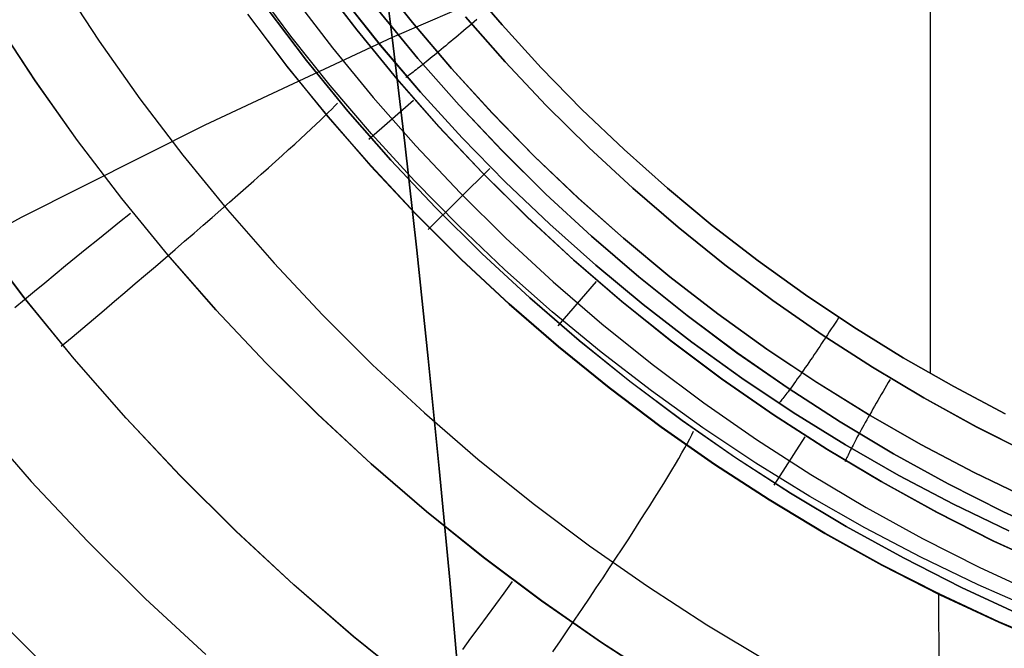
# Model space of a CAD drawing. Header units: millimetres. Extents: x -273 to 273, y -240 to 302.
# Tile 84 of 256: x -165.88 to -156.27, y 135.2 to 141.33. Entities that reach past the tile are written whole.
import ezdxf

# ---------------------------------------------------------------- set-up
doc = ezdxf.new("R2010")
doc.units = ezdxf.units.MM
doc.header["$MEASUREMENT"] = 0
doc.layers.add('IGES level 1', color=7, linetype='Continuous', true_color=0x3e413d)
doc.layers.add('IGES level 2', color=7, linetype='Continuous', true_color=0x008000)

msp = doc.modelspace()

# ---------------------------------------------------------------- linework, layer by layer
at = {"layer": 'IGES level 1'}
for p, q in [((-156.986, 137.8844, 408.5659), (-156.9872, 142.3299, 408.4778)), ((-162.0441, 141.2998, 408.61), (-162.411, 141.7615, 408.6266)), ((-162.4106, 141.7616, 408.6268), (-162.0438, 141.2999, 408.6102)), ((-165.4807, 141.6972, 417.3946), (-165.1019, 141.1199, 417.3767)), ((-163.2317, 141.1686, 405.7534), (-163.6008, 141.6657, 405.7638)), ((-162.9631, 141.7195, 412.9781), (-162.5879, 141.2286, 412.9622)), ((-162.584, 141.2242, 412.962), (-162.9596, 141.7151, 412.9779)), ((-161.537, 141.709, 408.7975), (-161.1687, 141.2771, 408.7804)), ((-161.1686, 141.277, 408.7804), (-161.5369, 141.709, 408.7975)), ((-163.2063, 141.5538, 414.0796), (-162.8246, 141.0541, 414.0631)), ((-162.3548, 141.0776, 408.0597), (-162.7288, 141.5483, 408.0756)), ((-162.7284, 141.5485, 408.0755), (-162.3544, 141.0778, 408.0597)), ((-163.6516, 141.3798, 404.9406), (-163.268, 140.8724, 404.9236)), ((-163.2665, 140.8748, 404.9235), (-163.6501, 141.382, 404.9405)), ((-163.0765, 140.9295, 415.127), (-163.4625, 141.4358, 415.1484)), ((-163.4624, 141.4359, 415.1484), (-163.0764, 140.9296, 415.127)), ((-162.3752, 141.4186, 412.4908), (-161.99, 140.9497, 412.4729)), ((-161.9894, 140.9499, 412.4724), (-162.3745, 141.4187, 412.4902)), ((-166.1182, 141.3257, 405.1161), (-165.7269, 140.7309, 405.0996)), ((-165.7247, 140.7311, 405.0994), (-166.116, 141.3259, 405.1159)), ((-161.6616, 140.851, 408.5922), (-162.0441, 141.2998, 408.61)), ((-162.0438, 141.2999, 408.6102), (-161.6613, 140.8511, 408.5924)), ((-161.5263, 141.3552, 412.207), (-161.1398, 140.9165, 412.1887)), ((-161.1396, 140.9166, 412.1887), (-161.5261, 141.3553, 412.207)), ((-161.4666, 141.2847, 408.7906), (-161.4926, 141.2626, 408.7852)), ((-161.4405, 141.307, 408.7949), (-161.4666, 141.2847, 408.7906)), ((-161.4143, 141.3293, 408.798), (-161.4405, 141.307, 408.7949)), ((-161.1687, 141.2771, 408.7804), (-160.7858, 140.8581, 408.7621)), ((-160.7857, 140.858, 408.7621), (-161.1686, 141.277, 408.7804)), ((-162.5879, 141.2286, 412.9622), (-162.1959, 140.7511, 412.9451)), ((-162.1916, 140.7466, 412.9449), (-162.584, 141.2242, 412.962)), ((-161.595, 141.1762, 408.7518), (-161.6201, 141.1552, 408.7406)), ((-161.5698, 141.1975, 408.7619), (-161.595, 141.1762, 408.7518)), ((-161.5442, 141.219, 408.7708), (-161.5698, 141.1975, 408.7619)), ((-161.5185, 141.2407, 408.7786), (-161.5442, 141.219, 408.7708)), ((-161.4926, 141.2626, 408.7852), (-161.5185, 141.2407, 408.7786)), ((-165.1019, 141.1199, 417.3767), (-164.7034, 140.5561, 417.3571)), ((-162.8457, 140.6844, 405.7421), (-163.2317, 141.1686, 405.7534)), ((-161.6934, 141.094, 408.7002), (-161.7171, 141.0743, 408.6846)), ((-161.6693, 141.114, 408.7148), (-161.6934, 141.094, 408.7002)), ((-161.6448, 141.1344, 408.7282), (-161.6693, 141.114, 408.7148)), ((-161.6201, 141.1552, 408.7406), (-161.6448, 141.1344, 408.7282)), ((-162.8246, 141.0541, 414.0631), (-162.4259, 140.5681, 414.0454)), ((-161.9648, 140.62, 408.0426), (-162.3548, 141.0776, 408.0597)), ((-162.3544, 141.0778, 408.0597), (-161.9643, 140.6202, 408.0426)), ((-161.8082, 140.9991, 408.6113), (-161.8294, 140.9818, 408.5908)), ((-161.7857, 141.0176, 408.6315), (-161.8076, 140.9996, 408.6118)), ((-161.7633, 141.0361, 408.6502), (-161.7857, 141.0176, 408.6315)), ((-161.7404, 141.055, 408.6679), (-161.7633, 141.0361, 408.6502)), ((-161.7171, 141.0743, 408.6846), (-161.7404, 141.055, 408.6679)), ((-162.6733, 140.4369, 415.1039), (-163.0765, 140.9295, 415.127)), ((-163.0764, 140.9296, 415.127), (-162.6731, 140.437, 415.104)), ((-161.99, 140.9497, 412.4729), (-161.589, 140.4945, 412.4538)), ((-161.5884, 140.4946, 412.4534), (-161.9894, 140.9499, 412.4724)), ((-161.9446, 140.8888, 408.4496), (-161.9616, 140.8753, 408.4232)), ((-161.9269, 140.9029, 408.4752), (-161.9446, 140.8888, 408.4496)), ((-161.9086, 140.9176, 408.5), (-161.9269, 140.9029, 408.4752)), ((-161.8896, 140.9329, 408.524), (-161.9086, 140.9176, 408.5)), ((-161.8701, 140.9487, 408.5471), (-161.8896, 140.9329, 408.524)), ((-161.85, 140.965, 408.5694), (-161.8701, 140.9487, 408.5471)), ((-161.8294, 140.9818, 408.5908), (-161.85, 140.965, 408.5694)), ((-161.1398, 140.9165, 412.1887), (-160.7384, 140.4914, 412.1692)), ((-160.7381, 140.4915, 412.1692), (-161.1396, 140.9166, 412.1887)), ((-163.268, 140.8724, 404.9236), (-162.867, 140.3787, 404.9052)), ((-162.8655, 140.3812, 404.9051), (-163.2665, 140.8748, 404.9235)), ((-162.0607, 140.7986, 408.2202), (-162.0719, 140.7903, 408.189)), ((-162.0488, 140.8075, 408.251), (-162.0607, 140.7986, 408.2202)), ((-162.0362, 140.8172, 408.2812), (-162.0488, 140.8075, 408.251)), ((-162.0227, 140.8275, 408.3108), (-162.0362, 140.8172, 408.2812)), ((-162.0085, 140.8385, 408.3399), (-162.0227, 140.8275, 408.3108)), ((-161.9936, 140.8501, 408.3683), (-162.0085, 140.8385, 408.3399)), ((-161.9779, 140.8624, 408.3961), (-161.9936, 140.8501, 408.3683)), ((-161.9616, 140.8753, 408.4232), (-161.9779, 140.8624, 408.3961)), ((-161.2638, 140.4157, 408.5731), (-161.6616, 140.851, 408.5922)), ((-161.6613, 140.8511, 408.5924), (-161.2635, 140.4158, 408.5733)), ((-160.7858, 140.8581, 408.7621), (-160.3887, 140.4526, 408.7427)), ((-160.3886, 140.4525, 408.7427), (-160.7857, 140.858, 408.7621)), ((-165.7269, 140.7309, 405.0996), (-165.3152, 140.1501, 405.0816)), ((-165.313, 140.1502, 405.0814), (-165.7247, 140.7311, 405.0994)), ((-162.1959, 140.7511, 412.9451), (-161.7877, 140.2874, 412.9268)), ((-161.783, 140.2828, 412.9266), (-162.1916, 140.7466, 412.9449)), ((-162.1003, 140.7699, 408.0927), (-162.1081, 140.7646, 408.0599)), ((-162.0916, 140.776, 408.1252), (-162.1003, 140.7699, 408.0927)), ((-162.0822, 140.7828, 408.1573), (-162.0916, 140.776, 408.1252)), ((-162.0719, 140.7903, 408.189), (-162.0822, 140.7828, 408.1573)), ((-162.4433, 140.2139, 405.7299), (-162.8457, 140.6844, 405.7421)), ((-161.5592, 140.1762, 408.0243), (-161.9648, 140.62, 408.0426)), ((-161.9643, 140.6202, 408.0426), (-161.5588, 140.1765, 408.0243)), ((-164.7034, 140.5561, 417.3571), (-164.2856, 140.0066, 417.3359)), ((-162.8013, 140.487, 415.2609), (-162.7749, 140.5145, 415.1285)), ((-162.0346, 140.541, 412.9501), (-162.4698, 140.1594, 415.1101)), ((-162.4259, 140.5681, 414.0454), (-162.0106, 140.0961, 414.0263)), ((-162.9017, 140.3872, 415.6492), (-162.8648, 140.4233, 415.5214)), ((-162.8648, 140.4233, 415.5214), (-162.8313, 140.4565, 415.3919)), ((-162.8313, 140.4565, 415.3919), (-162.8013, 140.487, 415.2609)), ((-162.2533, 139.9585, 415.0793), (-162.6733, 140.4369, 415.1039)), ((-162.6731, 140.437, 415.104), (-162.2531, 139.9586, 415.0793)), ((-161.589, 140.4945, 412.4538), (-161.1724, 140.0535, 412.4335)), ((-161.1719, 140.0536, 412.4331), (-161.5884, 140.4946, 412.4534)), ((-160.8513, 139.9945, 408.5529), (-161.2638, 140.4157, 408.5731)), ((-161.2635, 140.4158, 408.5733), (-160.851, 139.9945, 408.553)), ((-160.7384, 140.4914, 412.1692), (-160.3225, 140.0804, 412.1485)), ((-160.3223, 140.0805, 412.1485), (-160.7381, 140.4915, 412.1692)), ((-160.3887, 140.4526, 408.7427), (-159.9779, 140.0611, 408.7221)), ((-159.9778, 140.061, 408.7221), (-160.3886, 140.4525, 408.7427)), ((-162.9856, 140.3069, 415.899), (-162.942, 140.3484, 415.7751)), ((-162.942, 140.3484, 415.7751), (-162.9017, 140.3872, 415.6492)), ((-162.867, 140.3787, 404.9052), (-162.4492, 139.8993, 404.8854)), ((-162.4477, 139.9019, 404.8853), (-162.8655, 140.3812, 404.9051)), ((-163.1361, 140.1665, 416.2574), (-163.0827, 140.2159, 416.1403)), ((-163.0827, 140.2159, 416.1403), (-163.0326, 140.2627, 416.0208)), ((-163.0326, 140.2627, 416.0208), (-162.9856, 140.3069, 415.899)), ((-161.7877, 140.2874, 412.9268), (-161.3637, 139.8381, 412.9073)), ((-161.3587, 139.8335, 412.9071), (-161.783, 140.2828, 412.9266)), ((-165.3152, 140.1501, 405.0816), (-164.8836, 139.5839, 405.0621)), ((-164.8815, 139.584, 405.0619), (-165.313, 140.1502, 405.0814)), ((-163.1926, 140.1147, 416.3719), (-163.1361, 140.1665, 416.2574)), ((-162.0249, 139.7576, 405.7169), (-162.4433, 140.2139, 405.7299)), ((-161.1386, 139.7467, 408.0049), (-161.5592, 140.1762, 408.0243)), ((-161.5588, 140.1765, 408.0243), (-161.1382, 139.747, 408.0049)), ((-163.3146, 140.0038, 416.5927), (-163.2521, 140.0604, 416.4837)), ((-163.2521, 140.0604, 416.4837), (-163.1926, 140.1147, 416.3719)), ((-162.0106, 140.0961, 414.0263), (-161.5792, 139.6388, 414.006)), ((-161.1724, 140.0535, 412.4335), (-160.7409, 139.6271, 412.4119)), ((-160.7404, 139.6272, 412.4115), (-161.1719, 140.0536, 412.4331)), ((-160.3225, 140.0804, 412.1485), (-159.8928, 139.6841, 412.1267)), ((-159.8925, 139.6842, 412.1266), (-160.3223, 140.0805, 412.1485)), ((-159.9779, 140.0611, 408.7221), (-159.5538, 139.6841, 408.7004)), ((-159.5537, 139.684, 408.7004), (-159.9778, 140.061, 408.7221)), ((-164.2856, 140.0066, 417.3359), (-163.849, 139.4718, 417.313)), ((-163.4482, 139.8836, 416.8016), (-163.38, 139.9448, 416.6987)), ((-163.38, 139.9448, 416.6987), (-163.3146, 140.0038, 416.5927)), ((-161.817, 139.495, 415.0531), (-162.2533, 139.9585, 415.0793)), ((-162.2531, 139.9586, 415.0793), (-161.8169, 139.4952, 415.0531)), ((-160.4245, 139.5877, 408.5315), (-160.8513, 139.9945, 408.5529)), ((-160.851, 139.9945, 408.553), (-160.4242, 139.5878, 408.5316)), ((-163.5192, 139.8203, 416.9013), (-163.4482, 139.8836, 416.8016)), ((-162.4492, 139.8993, 404.8854), (-162.015, 139.4348, 404.8644)), ((-162.0134, 139.4375, 404.8643), (-162.4477, 139.9019, 404.8853)), ((-161.8885, 139.283, 404.8707), (-161.2872, 139.8756, 408.0215)), ((-161.3637, 139.8381, 412.9073), (-160.9245, 139.4037, 412.8866)), ((-160.9191, 139.3991, 412.8863), (-161.3587, 139.8335, 412.9071)), ((-163.6691, 139.6874, 417.0905), (-163.5929, 139.7549, 416.9976)), ((-163.5929, 139.7549, 416.9976), (-163.5192, 139.8203, 416.9013)), ((-161.591, 139.3159, 405.703), (-162.0249, 139.7576, 405.7169)), ((-160.7034, 139.3321, 407.9843), (-161.1386, 139.7467, 408.0049)), ((-161.1382, 139.747, 408.0049), (-160.703, 139.3323, 407.9844)), ((-163.7478, 139.6181, 417.1799), (-163.6691, 139.6874, 417.0905)), ((-161.5792, 139.6388, 414.006), (-161.1323, 139.1968, 413.9845)), ((-159.8928, 139.6841, 412.1267), (-159.4496, 139.303, 412.1037)), ((-159.4493, 139.3031, 412.1037), (-159.8925, 139.6842, 412.1266)), ((-159.5538, 139.6841, 408.7004), (-159.117, 139.3219, 408.6777)), ((-159.1169, 139.3218, 408.6777), (-159.5537, 139.684, 408.7004)), ((-164.8836, 139.5839, 405.0621), (-164.4327, 139.0331, 405.041)), ((-164.4306, 139.0332, 405.0409), (-164.8815, 139.584, 405.0619)), ((-163.9123, 139.4739, 417.3475), (-163.8289, 139.5469, 417.2656)), ((-163.8289, 139.5469, 417.2656), (-163.7478, 139.6181, 417.1799)), ((-160.7409, 139.6271, 412.4119), (-160.295, 139.2159, 412.3892)), ((-160.2945, 139.216, 412.3888), (-160.7404, 139.6272, 412.4115)), ((-159.9839, 139.196, 408.5089), (-160.4245, 139.5877, 408.5315)), ((-160.4242, 139.5878, 408.5316), (-159.9837, 139.196, 408.509)), ((-163.9979, 139.3993, 417.4256), (-163.9123, 139.4739, 417.3475)), ((-163.849, 139.4718, 417.313), (-163.3942, 138.9526, 417.2884)), ((-161.3651, 139.047, 415.0253), (-161.817, 139.495, 415.0531)), ((-161.8169, 139.4952, 415.0531), (-161.3649, 139.0471, 415.0253)), ((-164.9036, 139.3518, 405.0879), (-165.01, 139.2658, 405.1044)), ((-164.7967, 139.438, 405.0761), (-164.9036, 139.3518, 405.0879)), ((-164.0856, 139.3231, 417.4997), (-163.9979, 139.3993, 417.4256)), ((-162.015, 139.4348, 404.8644), (-161.5649, 138.9856, 404.842)), ((-161.5634, 138.9884, 404.8419), (-162.0134, 139.4375, 404.8643)), ((-160.9245, 139.4037, 412.8866), (-160.4706, 138.9848, 412.8648)), ((-160.4648, 138.9802, 412.8645), (-160.9191, 139.3991, 412.8863)), ((-165.01, 139.2658, 405.1044), (-165.1158, 139.1801, 405.1257)), ((-164.1752, 139.2454, 417.5698), (-164.0856, 139.3231, 417.4997)), ((-161.1421, 138.8895, 405.6883), (-161.591, 139.3159, 405.703)), ((-160.2542, 138.9327, 407.9627), (-160.7034, 139.3321, 407.9843)), ((-160.703, 139.3323, 407.9844), (-160.2538, 138.9329, 407.9627)), ((-159.4496, 139.303, 412.1037), (-158.9936, 138.9374, 412.0796)), ((-158.9933, 138.9374, 412.0796), (-159.4493, 139.3031, 412.1037)), ((-159.117, 139.3219, 408.6777), (-158.6679, 138.975, 408.6539)), ((-158.6678, 138.975, 408.6539), (-159.1169, 139.3218, 408.6777)), ((-165.8328, 138.6156, 418.0783), (-166.2986, 139.228, 418.0998)), ((-165.8315, 138.6156, 418.0783), (-166.2973, 139.2279, 418.0997)), ((-165.1158, 139.1801, 405.1257), (-165.2208, 139.0948, 405.1516)), ((-164.3601, 139.0859, 417.6974), (-164.2668, 139.1663, 417.6357)), ((-164.2668, 139.1663, 417.6357), (-164.1752, 139.2454, 417.5698)), ((-161.1323, 139.1968, 413.9845), (-160.6704, 138.7705, 413.9618)), ((-160.295, 139.2159, 412.3892), (-159.8351, 138.8205, 412.3653)), ((-159.8346, 138.8205, 412.3649), (-160.2945, 139.216, 412.3888)), ((-159.5301, 138.8197, 408.4852), (-159.9839, 139.196, 408.5089)), ((-159.9837, 139.196, 408.509), (-159.5299, 138.8198, 408.4853)), ((-165.2208, 139.0948, 405.1516), (-165.3251, 139.01, 405.1821)), ((-164.4551, 139.0042, 417.7549), (-164.3601, 139.0859, 417.6974)), ((-165.3251, 139.01, 405.1821), (-165.4283, 138.9258, 405.2173)), ((-164.5517, 138.9215, 417.808), (-164.4551, 139.0042, 417.7549)), ((-164.4327, 139.0331, 405.041), (-163.963, 138.4982, 405.0185)), ((-163.9609, 138.4983, 405.0184), (-164.4306, 139.0332, 405.0409)), ((-161.5649, 138.9856, 404.842), (-161.0995, 138.5524, 404.8184)), ((-161.098, 138.5553, 404.8183), (-161.5634, 138.9884, 404.8419)), ((-160.8979, 138.6148, 414.9961), (-161.3651, 139.047, 415.0253)), ((-161.3649, 139.0471, 415.0253), (-160.8978, 138.615, 414.9961)), ((-160.4706, 138.9848, 412.8648), (-160.0025, 138.5819, 412.8418)), ((-159.9963, 138.5773, 412.8415), (-160.4648, 138.9802, 412.8645)), ((-158.6679, 138.975, 408.6539), (-158.2072, 138.644, 408.6291)), ((-158.2071, 138.6439, 408.6291), (-158.6678, 138.975, 408.6539)), ((-165.4283, 138.9258, 405.2173), (-165.5305, 138.8423, 405.257)), ((-164.6497, 138.8377, 417.8567), (-164.5517, 138.9215, 417.808)), ((-163.3942, 138.9526, 417.2884), (-162.9217, 138.4494, 417.2624)), ((-160.6788, 138.4789, 405.6727), (-161.1421, 138.8895, 405.6883)), ((-159.7915, 138.549, 407.9399), (-160.2542, 138.9327, 407.9627)), ((-160.2538, 138.9329, 407.9627), (-159.7911, 138.5493, 407.94)), ((-158.9936, 138.9374, 412.0796), (-158.5252, 138.5878, 412.0545)), ((-158.5249, 138.5878, 412.0545), (-158.9933, 138.9374, 412.0796)), ((-165.5305, 138.8423, 405.257), (-165.6315, 138.7595, 405.3012)), ((-164.749, 138.7531, 417.9009), (-164.6497, 138.8377, 417.8567)), ((-160.2513, 138.7742, 412.8635), (-160.6231, 138.3417, 414.9922)), ((-159.8351, 138.8205, 412.3653), (-159.3618, 138.4411, 412.3402)), ((-159.3614, 138.4412, 412.3399), (-159.8346, 138.8205, 412.3649)), ((-159.0636, 138.4594, 408.4604), (-159.5301, 138.8197, 408.4852)), ((-159.5299, 138.8198, 408.4853), (-159.0635, 138.4594, 408.4605)), ((-165.7311, 138.6777, 405.3499), (-165.8292, 138.5969, 405.4031)), ((-165.6315, 138.7595, 405.3012), (-165.7311, 138.6777, 405.3499)), ((-164.8495, 138.6676, 417.9407), (-164.749, 138.7531, 417.9009)), ((-160.6704, 138.7705, 413.9618), (-160.1941, 138.3604, 413.9379)), ((-165.8292, 138.5969, 405.4031), (-165.9259, 138.5172, 405.4605)), ((-165.3461, 138.0198, 418.0553), (-165.8328, 138.6156, 418.0783)), ((-165.3448, 138.0198, 418.0552), (-165.8315, 138.6156, 418.0783)), ((-165.0536, 138.4945, 418.0064), (-164.9511, 138.5814, 417.9758)), ((-164.9511, 138.5814, 417.9758), (-164.8495, 138.6676, 417.9407)), ((-160.4162, 138.1992, 414.9653), (-160.8979, 138.6148, 414.9961)), ((-160.8978, 138.615, 414.9961), (-160.416, 138.1993, 414.9653)), ((-160.0025, 138.5819, 412.8418), (-159.5208, 138.1954, 412.8178)), ((-158.5252, 138.5878, 412.0545), (-158.045, 138.2546, 412.0283)), ((-158.0447, 138.2547, 412.0283), (-158.5249, 138.5878, 412.0545)), ((-158.2072, 138.644, 408.6291), (-157.7354, 138.329, 408.6033)), ((-157.7353, 138.3289, 408.6033), (-158.2071, 138.6439, 408.6291)), ((-165.157, 138.4072, 418.0323), (-165.0536, 138.4945, 418.0064)), ((-163.963, 138.4982, 405.0185), (-163.475, 137.98, 404.9945)), ((-163.473, 137.9801, 404.9944), (-163.9609, 138.4983, 405.0184)), ((-161.0995, 138.5524, 404.8184), (-160.6193, 138.1356, 404.7936)), ((-160.6179, 138.1387, 404.7935), (-161.098, 138.5553, 404.8183)), ((-159.5142, 138.1908, 412.8174), (-159.9963, 138.5773, 412.8415)), ((-159.3158, 138.1817, 407.9162), (-159.7915, 138.549, 407.9399)), ((-159.7911, 138.5493, 407.94), (-159.3155, 138.1819, 407.9162)), ((-165.2612, 138.3195, 418.0535), (-165.157, 138.4072, 418.0323)), ((-162.9217, 138.4494, 417.2624), (-162.4322, 137.963, 417.2347)), ((-160.2016, 138.0845, 405.6563), (-160.6788, 138.4789, 405.6727)), ((-159.3618, 138.4411, 412.3402), (-158.8758, 138.0785, 412.314)), ((-158.8754, 138.0785, 412.3138), (-159.3614, 138.4412, 412.3399)), ((-158.585, 138.1154, 408.4346), (-159.0636, 138.4594, 408.4604)), ((-159.0635, 138.4594, 408.4605), (-158.5849, 138.1154, 408.4347)), ((-157.8992, 138.3981, 408.6182), (-157.9181, 138.3691, 408.6183)), ((-157.8805, 138.4271, 408.617), (-157.8992, 138.3981, 408.6182)), ((-165.3659, 138.2314, 418.07), (-165.2612, 138.3195, 418.0535)), ((-160.1941, 138.3604, 413.9379), (-159.7039, 137.9672, 413.9129)), ((-157.9558, 138.3113, 408.6149), (-157.9747, 138.2825, 408.6114)), ((-157.9369, 138.3401, 408.6172), (-157.9558, 138.3113, 408.6149)), ((-157.9181, 138.3691, 408.6183), (-157.9369, 138.3401, 408.6172)), ((-157.7354, 138.329, 408.6033), (-157.253, 138.0306, 408.5765)), ((-157.2529, 138.0305, 408.5765), (-157.7353, 138.3289, 408.6033)), ((-165.4711, 138.1432, 418.0818), (-165.3659, 138.2314, 418.07)), ((-159.9203, 137.8005, 414.9332), (-160.4162, 138.1992, 414.9653)), ((-160.416, 138.1993, 414.9653), (-159.9202, 137.8007, 414.9332)), ((-158.031, 138.1973, 408.5939), (-158.0496, 138.1694, 408.5857)), ((-158.045, 138.2546, 412.0283), (-157.5537, 137.9383, 412.0011)), ((-157.5534, 137.9383, 412.0011), (-158.0447, 138.2547, 412.0283)), ((-158.0123, 138.2255, 408.6009), (-158.031, 138.1973, 408.5939)), ((-157.9935, 138.2539, 408.6067), (-158.0123, 138.2255, 408.6009)), ((-157.9747, 138.2825, 408.6114), (-157.9935, 138.2539, 408.6067)), ((-160.6193, 138.1356, 404.7936), (-160.125, 137.7359, 404.7676)), ((-160.1236, 137.7391, 404.7675), (-160.6179, 138.1387, 404.7935)), ((-159.5208, 138.1954, 412.8178), (-159.026, 137.8258, 412.7926)), ((-159.019, 137.8213, 412.7922), (-159.5142, 138.1908, 412.8174)), ((-158.8278, 137.831, 407.8913), (-159.3158, 138.1817, 407.9162)), ((-159.3155, 138.1819, 407.9162), (-158.8275, 137.8312, 407.8914)), ((-158.0949, 137.7881, 408.4078), (-158.585, 138.1154, 408.4346)), ((-158.5849, 138.1154, 408.4347), (-158.0948, 137.7882, 408.4078)), ((-158.0864, 138.1143, 408.5658), (-158.1046, 138.0873, 408.5542)), ((-158.0681, 138.1417, 408.5763), (-158.0864, 138.1143, 408.5658)), ((-158.0496, 138.1694, 408.5857), (-158.0681, 138.1417, 408.5763)), ((-164.8391, 137.4412, 418.0306), (-165.3461, 138.0198, 418.0553)), ((-164.8377, 137.4412, 418.0305), (-165.3448, 138.0198, 418.0552)), ((-159.7111, 137.7069, 405.6392), (-160.2016, 138.0845, 405.6563)), ((-158.8758, 138.0785, 412.314), (-158.3776, 137.7328, 412.2868)), ((-158.3772, 137.7329, 412.2866), (-158.8754, 138.0785, 412.3138)), ((-158.158, 138.0088, 408.5127), (-158.1753, 137.9835, 408.4967)), ((-158.1404, 138.0345, 408.5277), (-158.158, 138.0088, 408.5127)), ((-158.1226, 138.0607, 408.5415), (-158.1404, 138.0345, 408.5277)), ((-158.1046, 138.0873, 408.5542), (-158.1226, 138.0607, 408.5415)), ((-157.253, 138.0306, 408.5765), (-156.7606, 137.749, 408.5488)), ((-156.7605, 137.7489, 408.5488), (-157.2529, 138.0305, 408.5765)), ((-163.475, 137.98, 404.9945), (-162.9694, 137.4791, 404.9692)), ((-162.9674, 137.4792, 404.969), (-163.473, 137.9801, 404.9944)), ((-162.4322, 137.963, 417.2347), (-161.9261, 137.4939, 417.2056)), ((-159.7039, 137.9672, 413.9129), (-159.2004, 137.5912, 413.8868)), ((-158.2256, 137.9108, 408.4426), (-158.2417, 137.8877, 408.4225)), ((-158.2091, 137.9345, 408.4616), (-158.2256, 137.9108, 408.4426)), ((-158.1924, 137.9587, 408.4797), (-158.2091, 137.9345, 408.4616)), ((-158.1753, 137.9835, 408.4967), (-158.1924, 137.9587, 408.4797)), ((-157.5537, 137.9383, 412.0011), (-157.0517, 137.6391, 411.973)), ((-157.0514, 137.6392, 411.9729), (-157.5534, 137.9383, 412.0011)), ((-159.026, 137.8258, 412.7926), (-158.5188, 137.4736, 412.7665)), ((-158.5114, 137.4692, 412.766), (-159.019, 137.8213, 412.7922)), ((-158.328, 137.4973, 407.8655), (-158.8278, 137.831, 407.8913)), ((-158.8275, 137.8312, 407.8914), (-158.3277, 137.4976, 407.8656)), ((-158.2869, 137.8236, 408.3582), (-158.3011, 137.8037, 408.3352)), ((-158.2723, 137.8442, 408.3803), (-158.2869, 137.8236, 408.3582)), ((-158.2574, 137.8654, 408.4016), (-158.2723, 137.8442, 408.3803)), ((-158.2421, 137.8872, 408.422), (-158.2574, 137.8654, 408.4016)), ((-157.3813, 137.8173, 411.997), (-157.3987, 137.7881, 411.9994)), ((-160.125, 137.7359, 404.7676), (-159.6171, 137.3536, 404.7404)), ((-159.6158, 137.3569, 404.7403), (-160.1236, 137.7391, 404.7675)), ((-159.4111, 137.4193, 414.8996), (-159.9203, 137.8005, 414.9332)), ((-159.9202, 137.8007, 414.9332), (-159.411, 137.4194, 414.8996)), ((-158.3776, 137.7328, 412.2868), (-157.8677, 137.4047, 412.2585)), ((-157.8674, 137.4047, 412.2583), (-158.3772, 137.7329, 412.2866)), ((-158.3539, 137.7312, 408.2355), (-158.366, 137.7149, 408.2088)), ((-158.3414, 137.7482, 408.2616), (-158.3539, 137.7312, 408.2355)), ((-158.3284, 137.766, 408.2869), (-158.3414, 137.7482, 408.2616)), ((-158.315, 137.7845, 408.3114), (-158.3284, 137.766, 408.2869)), ((-158.3011, 137.8037, 408.3352), (-158.315, 137.7845, 408.3114)), ((-157.5937, 137.4781, 408.3799), (-158.0949, 137.7881, 408.4078)), ((-158.0948, 137.7882, 408.4078), (-157.5936, 137.4781, 408.3799)), ((-157.4333, 137.7297, 412.0076), (-157.4504, 137.7007, 412.0135)), ((-157.4161, 137.7588, 412.0029), (-157.4333, 137.7297, 412.0076)), ((-157.3987, 137.7881, 411.9994), (-157.4161, 137.7588, 412.0029)), ((-156.7606, 137.749, 408.5488), (-156.2588, 137.4846, 408.5202)), ((-156.2587, 137.4846, 408.5201), (-156.7605, 137.7489, 408.5488)), ((-159.2079, 137.3463, 405.6213), (-159.7111, 137.7069, 405.6392)), ((-158.4368, 137.6236, 408.0049), (-158.4448, 137.6139, 407.9737)), ((-158.4282, 137.6341, 408.0356), (-158.4368, 137.6236, 408.0049)), ((-158.4191, 137.6454, 408.0658), (-158.4282, 137.6341, 408.0356)), ((-158.4095, 137.6577, 408.0955), (-158.4191, 137.6454, 408.0658)), ((-158.3994, 137.6707, 408.1247), (-158.4095, 137.6577, 408.0955)), ((-158.3887, 137.6846, 408.1534), (-158.3994, 137.6707, 408.1247)), ((-158.3776, 137.6993, 408.1814), (-158.3887, 137.6846, 408.1534)), ((-158.366, 137.7149, 408.2088), (-158.3776, 137.6993, 408.1814)), ((-157.4841, 137.6432, 412.0286), (-157.5006, 137.6148, 412.0378)), ((-157.4673, 137.6719, 412.0205), (-157.4841, 137.6432, 412.0286)), ((-157.4504, 137.7007, 412.0135), (-157.4673, 137.6719, 412.0205)), ((-157.0517, 137.6391, 411.973), (-156.5398, 137.3576, 411.9438)), ((-156.5395, 137.3576, 411.9438), (-157.0514, 137.6392, 411.9729)), ((-159.2004, 137.5912, 413.8868), (-158.6842, 137.2328, 413.8596)), ((-158.4591, 137.5974, 407.9103), (-158.4654, 137.5905, 407.8781)), ((-158.4522, 137.6052, 407.9422), (-158.4591, 137.5974, 407.9103)), ((-158.4448, 137.6139, 407.9737), (-158.4522, 137.6052, 407.9422)), ((-157.5489, 137.5312, 412.0723), (-157.5645, 137.504, 412.0859)), ((-157.5331, 137.5587, 412.0597), (-157.5489, 137.5312, 412.0723)), ((-157.517, 137.5866, 412.0482), (-157.5331, 137.5587, 412.0597)), ((-157.5006, 137.6148, 412.0378), (-157.517, 137.5866, 412.0482)), ((-164.3124, 136.8806, 418.0043), (-164.8391, 137.4412, 418.0306)), ((-164.311, 136.8806, 418.0042), (-164.8377, 137.4412, 418.0305)), ((-162.9694, 137.4791, 404.9692), (-162.4468, 136.996, 404.9424)), ((-162.4448, 136.9961, 404.9422), (-162.9674, 137.4792, 404.969)), ((-161.9261, 137.4939, 417.2056), (-161.404, 137.0426, 417.1749)), ((-158.5188, 137.4736, 412.7665), (-157.9998, 137.1392, 412.7393)), ((-157.9919, 137.1349, 412.7388), (-158.5114, 137.4692, 412.766)), ((-157.817, 137.1812, 407.8387), (-158.328, 137.4973, 407.8655)), ((-158.3277, 137.4976, 407.8656), (-157.8167, 137.1815, 407.8388)), ((-157.5947, 137.4508, 412.1164), (-157.6093, 137.4249, 412.1332)), ((-157.5797, 137.4772, 412.1006), (-157.5947, 137.4508, 412.1164)), ((-157.0822, 137.1855, 408.3511), (-157.5937, 137.4781, 408.3799)), ((-157.5936, 137.4781, 408.3799), (-157.0821, 137.1855, 408.3511)), ((-157.5645, 137.504, 412.0859), (-157.5797, 137.4772, 412.1006)), ((-166.2907, 137.4252, 406.1015), (-165.7634, 136.8242, 406.0759)), ((-159.6171, 137.3536, 404.7404), (-159.0963, 136.9892, 404.7121)), ((-159.095, 136.9926, 404.712), (-159.6158, 137.3569, 404.7403)), ((-158.889, 137.0559, 414.8647), (-159.4111, 137.4193, 414.8996)), ((-159.411, 137.4194, 414.8996), (-158.8889, 137.0561, 414.8647)), ((-158.6926, 137.0034, 405.6027), (-159.2079, 137.3463, 405.6213)), ((-157.8677, 137.4047, 412.2585), (-157.3468, 137.0943, 412.2292)), ((-157.3466, 137.0944, 412.229), (-157.8674, 137.4047, 412.2583)), ((-157.651, 137.3501, 412.1895), (-157.6641, 137.3262, 412.2101)), ((-157.6375, 137.3745, 412.1697), (-157.651, 137.3501, 412.1895)), ((-157.6236, 137.3994, 412.151), (-157.6375, 137.3745, 412.1697)), ((-157.6093, 137.4249, 412.1332), (-157.6236, 137.3994, 412.151)), ((-156.5398, 137.3576, 411.9438), (-156.0184, 137.0939, 411.9138)), ((-156.0181, 137.094, 411.9138), (-156.5395, 137.3576, 411.9438)), ((-159.3598, 137.1971, 415.299), (-159.3372, 137.2394, 415.1684)), ((-159.3372, 137.2394, 415.1684), (-159.3173, 137.278, 415.0363)), ((-159.3173, 137.278, 415.0363), (-159.3001, 137.3129, 414.9028)), ((-158.2147, 137.2608, 412.757), (-158.5159, 136.7882, 414.8483)), ((-157.7125, 137.2369, 412.302), (-157.7233, 137.2167, 412.3266)), ((-157.7013, 137.2578, 412.2782), (-157.7125, 137.2369, 412.302)), ((-157.6897, 137.2794, 412.2552), (-157.7013, 137.2578, 412.2782)), ((-157.6769, 137.303, 412.2317), (-157.6892, 137.2804, 412.2542)), ((-157.6641, 137.3262, 412.2101), (-157.6769, 137.303, 412.2317)), ((-159.413, 137.1018, 415.5547), (-159.3851, 137.1512, 415.4278)), ((-159.3851, 137.1512, 415.4278), (-159.3598, 137.1971, 415.299)), ((-158.6842, 137.2328, 413.8596), (-158.156, 136.8926, 413.8313)), ((-157.9998, 137.1392, 412.7393), (-157.4695, 136.8229, 412.7111)), ((-157.2955, 136.883, 407.811), (-157.817, 137.1812, 407.8387)), ((-157.8167, 137.1815, 407.8388), (-157.2951, 136.8832, 407.8111)), ((-157.7615, 137.1429, 412.4322), (-157.7699, 137.1264, 412.4602)), ((-157.7527, 137.1603, 412.4047), (-157.7615, 137.1429, 412.4322)), ((-157.7434, 137.1783, 412.378), (-157.7527, 137.1603, 412.4047)), ((-157.7336, 137.1971, 412.3519), (-157.7434, 137.1783, 412.378)), ((-157.7233, 137.2167, 412.3266), (-157.7336, 137.1971, 412.3519)), ((-156.5609, 136.9108, 408.3213), (-157.0822, 137.1855, 408.3511)), ((-157.0821, 137.1855, 408.3511), (-156.5609, 136.9109, 408.3213)), ((-159.4766, 136.9923, 415.8023), (-159.4435, 137.0488, 415.6796)), ((-159.4435, 137.0488, 415.6796), (-159.413, 137.1018, 415.5547)), ((-158.3547, 136.7109, 414.8285), (-158.889, 137.0559, 414.8647)), ((-158.8889, 137.0561, 414.8647), (-158.3546, 136.7111, 414.8285)), ((-157.4613, 136.8187, 412.7106), (-157.9919, 137.1349, 412.7388)), ((-157.8086, 137.0447, 412.6401), (-157.8132, 137.0342, 412.6716)), ((-157.8035, 137.0562, 412.6089), (-157.8086, 137.0447, 412.6401)), ((-157.7979, 137.0685, 412.5781), (-157.8035, 137.0562, 412.6089)), ((-157.7917, 137.0817, 412.5479), (-157.7979, 137.0685, 412.5781)), ((-157.7849, 137.0958, 412.5181), (-157.7917, 137.0817, 412.5479)), ((-157.7777, 137.1107, 412.4889), (-157.7849, 137.0958, 412.5181)), ((-157.7699, 137.1264, 412.4602), (-157.7777, 137.1107, 412.4889)), ((-157.3468, 137.0943, 412.2292), (-156.8156, 136.8023, 412.1989)), ((-156.8153, 136.8023, 412.1988), (-157.3466, 137.0944, 412.229)), ((-162.4468, 136.996, 404.9424), (-161.9078, 136.5314, 404.9142)), ((-161.9058, 136.5315, 404.9141), (-162.4448, 136.9961, 404.9422)), ((-161.404, 137.0426, 417.1749), (-160.8667, 136.6098, 417.1429)), ((-159.5123, 136.9325, 415.9226), (-159.4766, 136.9923, 415.8023)), ((-159.0963, 136.9892, 404.7121), (-158.5632, 136.6432, 404.6826)), ((-158.5619, 136.6467, 404.6826), (-159.095, 136.9926, 404.712)), ((-158.1658, 136.6785, 405.5833), (-158.6926, 137.0034, 405.6027)), ((-157.8171, 137.0245, 412.7036), (-157.8205, 137.0157, 412.7358)), ((-157.8132, 137.0342, 412.6716), (-157.8171, 137.0245, 412.7036)), ((-163.7667, 136.3386, 417.9766), (-164.3124, 136.8806, 418.0043)), ((-163.7652, 136.3386, 417.9764), (-164.311, 136.8806, 418.0042)), ((-159.5911, 136.8029, 416.1557), (-159.5505, 136.8693, 416.0405)), ((-159.5505, 136.8693, 416.0405), (-159.5123, 136.9325, 415.9226)), ((-158.156, 136.8926, 413.8313), (-157.6163, 136.5709, 413.8021)), ((-156.7639, 136.6029, 407.7824), (-157.2955, 136.883, 407.811)), ((-157.2951, 136.8832, 407.8111), (-156.7636, 136.6032, 407.7825)), ((-156.5609, 136.9109, 408.3213), (-156.0305, 136.6544, 408.2907)), ((-156.0305, 136.6544, 408.2906), (-156.5609, 136.9108, 408.3213)), ((-165.7634, 136.8242, 406.0759), (-165.2157, 136.2418, 406.0487)), ((-159.6341, 136.7334, 416.2682), (-159.5911, 136.8029, 416.1557)), ((-157.4695, 136.8229, 412.7111), (-156.9287, 136.5252, 412.682)), ((-156.92, 136.5212, 412.6815), (-157.4613, 136.8187, 412.7106)), ((-156.8156, 136.8023, 412.1989), (-156.2746, 136.5288, 412.1677)), ((-156.2744, 136.5288, 412.1676), (-156.8153, 136.8023, 412.1988)), ((-159.7271, 136.5852, 416.4843), (-159.6794, 136.6608, 416.3778)), ((-159.6794, 136.6608, 416.3778), (-159.6341, 136.7334, 416.2682)), ((-157.8088, 136.3847, 414.791), (-158.3547, 136.7109, 414.8285)), ((-158.3546, 136.7111, 414.8285), (-157.8087, 136.3849, 414.791)), ((-157.6281, 136.372, 405.5633), (-158.1658, 136.6785, 405.5833)), ((-160.8667, 136.6098, 417.1429), (-160.3148, 136.1959, 417.1094)), ((-159.777, 136.5067, 416.5877), (-159.7271, 136.5852, 416.4843)), ((-158.5632, 136.6432, 404.6826), (-158.0183, 136.316, 404.6521)), ((-158.0171, 136.3196, 404.6521), (-158.5619, 136.6467, 404.6826)), ((-157.6163, 136.5709, 413.8021), (-157.0658, 136.2682, 413.7718)), ((-156.2231, 136.3415, 407.7529), (-156.7639, 136.6029, 407.7824)), ((-156.7636, 136.6032, 407.7825), (-156.2228, 136.3418, 407.753)), ((-161.9078, 136.5314, 404.9142), (-161.353, 136.0859, 404.8848)), ((-161.3511, 136.086, 404.8846), (-161.9058, 136.5315, 404.9141)), ((-159.829, 136.4254, 416.6878), (-159.777, 136.5067, 416.5877)), ((-156.9287, 136.5252, 412.682), (-156.3779, 136.2464, 412.652)), ((-156.3688, 136.2425, 412.6515), (-156.92, 136.5212, 412.6815)), ((-156.2746, 136.5288, 412.1677), (-155.7245, 136.2742, 412.1356)), ((-155.7243, 136.2742, 412.1355), (-156.2744, 136.5288, 412.1676)), ((-159.8832, 136.3414, 416.7845), (-159.829, 136.4254, 416.6878)), ((-157.252, 136.0776, 414.7523), (-157.8088, 136.3847, 414.791)), ((-157.8087, 136.3849, 414.791), (-157.2519, 136.0778, 414.7523)), ((-157.0801, 136.0842, 405.5426), (-157.6281, 136.372, 405.5633)), ((-163.2026, 135.8158, 417.9473), (-163.7667, 136.3386, 417.9766)), ((-163.201, 135.8159, 417.9472), (-163.7652, 136.3386, 417.9764)), ((-159.9394, 136.2548, 416.8776), (-159.8832, 136.3414, 416.7845)), ((-158.0183, 136.316, 404.6521), (-157.4625, 136.008, 404.6206)), ((-157.4613, 136.0116, 404.6206), (-158.0171, 136.3196, 404.6521)), ((-165.2157, 136.2418, 406.0487), (-164.6482, 135.6789, 406.02)), ((-160.3148, 136.1959, 417.1094), (-159.7489, 135.8014, 417.0745)), ((-159.9976, 136.1657, 416.9671), (-159.9394, 136.2548, 416.8776)), ((-157.0658, 136.2682, 413.7718), (-156.5053, 135.9847, 413.7406)), ((-156.3779, 136.2464, 412.652), (-155.8178, 135.9868, 412.6211)), ((-155.8083, 135.9832, 412.6206), (-156.3688, 136.2425, 412.6515)), ((-161.353, 136.0859, 404.8848), (-160.7831, 135.6599, 404.854)), ((-160.7812, 135.6599, 404.8539), (-161.3511, 136.086, 404.8846)), ((-160.0578, 136.0743, 417.0529), (-159.9976, 136.1657, 416.9671)), ((-156.5226, 135.8155, 405.5212), (-157.0801, 136.0842, 405.5426)), ((-160.1197, 135.9805, 417.1348), (-160.0578, 136.0743, 417.0529)), ((-157.4625, 136.008, 404.6206), (-156.8963, 135.7195, 404.5881)), ((-156.8952, 135.7232, 404.588), (-157.4613, 136.0116, 404.6206)), ((-156.685, 135.79, 414.7124), (-157.252, 136.0776, 414.7523)), ((-157.2519, 136.0778, 414.7523), (-156.6849, 135.7902, 414.7124)), ((-160.1834, 135.8847, 417.2128), (-160.1197, 135.9805, 417.1348)), ((-156.5053, 135.9847, 413.7406), (-155.9352, 135.7208, 413.7085)), ((-162.6207, 135.313, 417.9165), (-163.2026, 135.8158, 417.9473)), ((-162.6191, 135.313, 417.9164), (-163.201, 135.8159, 417.9472)), ((-161.0695, 135.8473, 404.8806), (-161.152, 135.7359, 404.891)), ((-160.2488, 135.7867, 417.2867), (-160.1834, 135.8847, 417.2128)), ((-159.7489, 135.8014, 417.0745), (-159.1697, 135.4269, 417.0384)), ((-155.9561, 135.5663, 405.4992), (-156.5226, 135.8155, 405.5212)), ((-161.152, 135.7359, 404.891), (-161.2341, 135.6248, 404.9063)), ((-160.3158, 135.6868, 417.3565), (-160.2488, 135.7867, 417.2867)), ((-156.9034, 133.4497, 404.6379), (-156.9043, 135.7373, 404.5925)), ((-156.8963, 135.7195, 404.5881), (-156.3205, 135.4509, 404.5546)), ((-156.3195, 135.4548, 404.5546), (-156.8952, 135.7232, 404.588)), ((-156.1084, 135.5223, 414.6714), (-156.685, 135.79, 414.7124)), ((-156.6849, 135.7902, 414.7124), (-156.1083, 135.5225, 414.6714)), ((-164.6482, 135.6789, 406.02), (-164.0615, 135.1361, 405.9896)), ((-161.2341, 135.6248, 404.9063), (-161.3155, 135.514, 404.9263)), ((-160.7831, 135.6599, 404.854), (-160.1988, 135.2539, 404.822)), ((-160.1969, 135.254, 404.8219), (-160.7812, 135.6599, 404.8539)), ((-160.3844, 135.5852, 417.4221), (-160.3158, 135.6868, 417.3565)), ((-161.3155, 135.514, 404.9263), (-161.3964, 135.4037, 404.9511)), ((-160.4543, 135.4818, 417.4834), (-160.3844, 135.5852, 417.4221)), ((-160.5257, 135.3769, 417.5403), (-160.4543, 135.4818, 417.4834)), ((-159.1697, 135.4269, 417.0384), (-158.5779, 135.0727, 417.0009)), ((-156.3205, 135.4509, 404.5546), (-155.7357, 135.2026, 404.5203)), ((-155.7347, 135.2065, 404.5202), (-156.3195, 135.4548, 404.5546)), ((-165.3649, 134.7653, 407.9212), (-165.965, 135.3605, 407.9466)), ((-165.9647, 135.361, 407.9461), (-165.3646, 134.7658, 407.9207)), ((-162.0218, 134.8306, 417.8844), (-162.6207, 135.313, 417.9165)), ((-162.0202, 134.8307, 417.8842), (-162.6191, 135.313, 417.9164)), ((-161.3964, 135.4037, 404.9511), (-161.4765, 135.2941, 404.9806)), ((-160.5983, 135.2705, 417.5928), (-160.5257, 135.3769, 417.5403)), ((-161.4765, 135.2941, 404.9806), (-161.5558, 135.1852, 405.0149)), ((-160.6721, 135.1629, 417.6408), (-160.5983, 135.2705, 417.5928)), ((-160.1988, 135.2539, 404.822), (-159.6008, 134.8685, 404.7888)), ((-159.599, 134.8686, 404.7886), (-160.1969, 135.254, 404.8219))]:
    msp.add_line(p, q, dxfattribs=at)
at = {"layer": 'IGES level 2', "color": 31, "true_color": 0xfabe47}
for p, q in [((-162.4963, 143.1739, 519.3038), (-162.2404, 141.1539, 515.9672)), ((-162.2404, 141.1539, 515.9672), (-162.4963, 143.1739, 519.3038)), ((-158.9747, 142.5679, 514.5688), (-162.2404, 141.1539, 515.9672)), ((-162.2404, 141.1539, 515.9672), (-164.0712, 140.2979, 516.7852)), ((-162.2404, 141.1539, 515.9672), (-162.1191, 140.1242, 514.363)), ((-162.1191, 140.1242, 514.363), (-162.2404, 141.1539, 515.9672)), ((-164.0712, 140.2979, 516.7852), (-165.861, 139.3977, 517.6455)), ((-162.1191, 140.1242, 514.363), (-162.0023, 139.0808, 512.8018)), ((-162.0023, 139.0808, 512.8018), (-162.1191, 140.1242, 514.363)), ((-165.861, 139.3977, 517.6455), (-167.6078, 138.4545, 518.5469)), ((-162.0023, 139.0808, 512.8018), (-161.8901, 138.0231, 511.2839)), ((-161.8901, 138.0231, 511.2839), (-162.0023, 139.0808, 512.8018)), ((-161.8901, 138.0231, 511.2839), (-161.7825, 136.9507, 509.8095)), ((-161.7825, 136.9507, 509.8095), (-161.8901, 138.0231, 511.2839)), ((-161.7825, 136.9507, 509.8095), (-161.6796, 135.863, 508.3788)), ((-161.6796, 135.863, 508.3788), (-161.7825, 136.9507, 509.8095)), ((-161.6796, 135.863, 508.3788), (-161.5814, 134.7596, 506.9921)), ((-161.5814, 134.7596, 506.9921), (-161.6796, 135.863, 508.3788))]:
    msp.add_line(p, q, dxfattribs=at)

doc.saveas('drawing.dxf')
